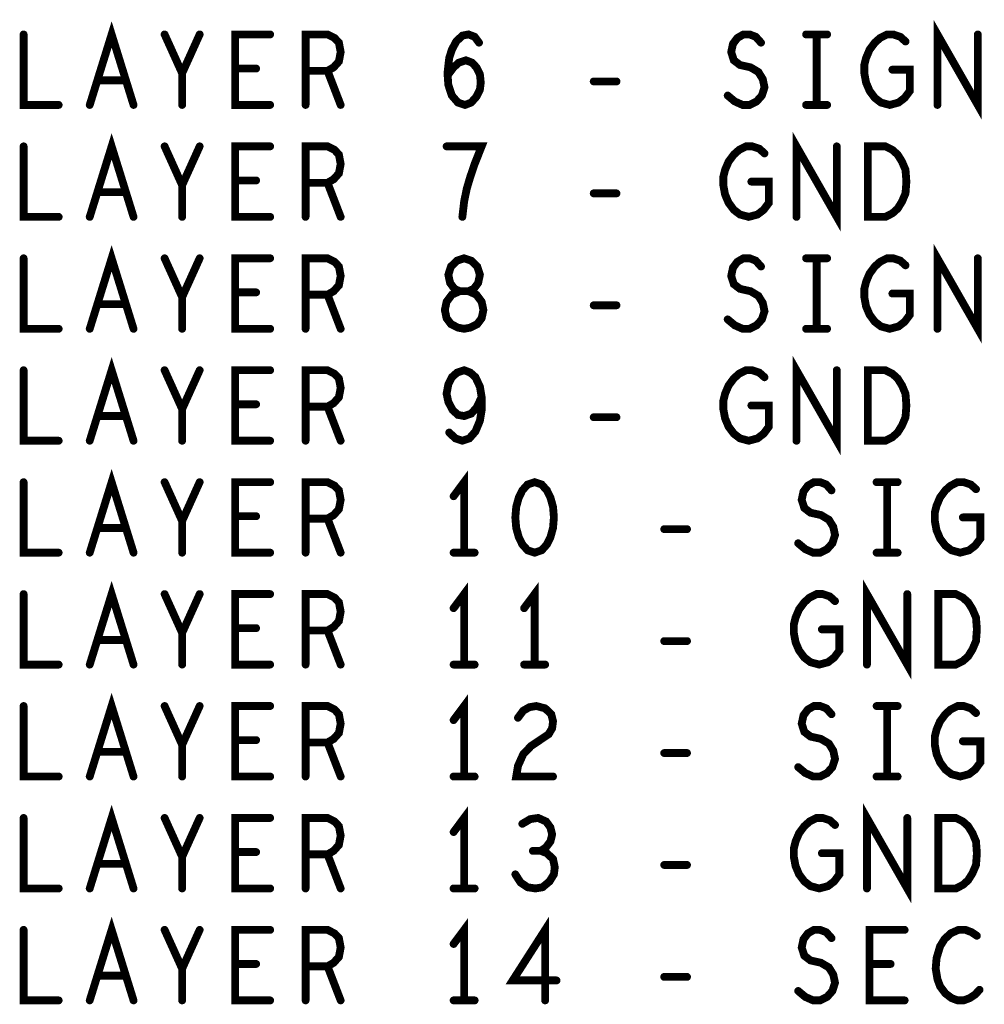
# Model space of a CAD drawing. Extents: x -1 to 10.1, y -2.5 to 8.
# Tile 12 of 38: x 5.4 to 6.3, y -2.5 to -1.6. Entities that reach past the tile are written whole.
import ezdxf

# ---------------------------------------------------------------- set-up
doc = ezdxf.new("R2010")
doc.units = 0
doc.layers.get('0').update_dxf_attribs({"color": 3, "linetype": 'CONTINUOUS'})

# ---------------------------------------------------------------- blocks, each defined once
blk = doc.blocks.new('PAD_R1')
at = {"const_width": 0.5}
blk.add_lwpolyline([(0.25, 0, 1), (-0.25, 0, 1)], format="xyb", close=True, dxfattribs=at)

msp = doc.modelspace()

# ---------------------------------------------------------------- linework, layer by layer
at = {"const_width": 0.007}
for points in [[(5.46692, -1.7), (5.4865, -1.637), (5.50608, -1.7)], [(6.22448, -1.7), (6.22448, -1.637), (6.26052, -1.7), (6.26052, -1.637)], [(5.40783, -1.637), (5.40783, -1.7), (5.43917, -1.7)], [(5.5495, -1.7), (5.5495, -1.67165), (5.53383, -1.637)], [(5.56517, -1.637), (5.5495, -1.67165)], [(5.62817, -1.7), (5.59683, -1.7), (5.59683, -1.637), (5.62817, -1.637)], [(5.65983, -1.7), (5.65983, -1.637), (5.67942, -1.637), (5.68568, -1.64015), (5.6896, -1.64435), (5.69117, -1.65275), (5.6896, -1.66115), (5.6849, -1.6664), (5.67942, -1.66955), (5.65983, -1.66955)], [(5.78662, -1.67375), (5.7921, -1.6664), (5.7968, -1.6622), (5.80307, -1.6601), (5.80855, -1.6622), (5.81247, -1.6664), (5.8156, -1.6727), (5.81638, -1.68005), (5.8156, -1.68635), (5.81247, -1.69265), (5.80777, -1.6979), (5.80228, -1.7), (5.79602, -1.6979), (5.79053, -1.6916), (5.7874, -1.68215), (5.78662, -1.67165), (5.78818, -1.658), (5.79053, -1.65065), (5.79445, -1.6433), (5.79993, -1.63805), (5.80542, -1.637), (5.8109, -1.6391), (5.81482, -1.64435)], [(6.03705, -1.6916), (6.04332, -1.69685), (6.05037, -1.7), (6.05663, -1.7), (6.0629, -1.69685), (6.0676, -1.6916), (6.06995, -1.68425), (6.06838, -1.6769), (6.06447, -1.6706), (6.05742, -1.6664), (6.04802, -1.6643), (6.04253, -1.6601), (6.04018, -1.65275), (6.04175, -1.6454), (6.04567, -1.64015), (6.05115, -1.637), (6.05663, -1.637), (6.06212, -1.6391), (6.06682, -1.64435)], [(6.1071, -1.637), (6.1259, -1.637)], [(6.1165, -1.637), (6.1165, -1.7)], [(6.1842, -1.6685), (6.19987, -1.6685), (6.19987, -1.6874), (6.19517, -1.6937), (6.18968, -1.6979), (6.18185, -1.7), (6.17402, -1.6979), (6.16853, -1.6937), (6.16383, -1.6874), (6.1607, -1.68005), (6.15913, -1.67165), (6.15913, -1.6643), (6.1607, -1.658), (6.16383, -1.65065), (6.16853, -1.64435), (6.17323, -1.64015), (6.1795, -1.637), (6.18498, -1.637), (6.19125, -1.6391), (6.19595, -1.6433)], [(5.61563, -1.66745), (5.59683, -1.66745)], [(5.67942, -1.66955), (5.69117, -1.7)], [(5.49903, -1.67795), (5.47397, -1.67795)], [(5.91732, -1.679), (5.93768, -1.679)], [(6.1071, -1.7), (6.1259, -1.7)], [(6.09848, -1.8), (6.09848, -1.737), (6.13452, -1.8), (6.13452, -1.737)], [(5.46692, -1.8), (5.4865, -1.737), (5.50608, -1.8)], [(5.40783, -1.737), (5.40783, -1.8), (5.43917, -1.8)], [(5.5495, -1.8), (5.5495, -1.77165), (5.53383, -1.737)], [(5.56517, -1.737), (5.5495, -1.77165)], [(5.62817, -1.8), (5.59683, -1.8), (5.59683, -1.737), (5.62817, -1.737)], [(5.65983, -1.8), (5.65983, -1.737), (5.67942, -1.737), (5.68568, -1.74015), (5.6896, -1.74435), (5.69117, -1.75275), (5.6896, -1.76115), (5.6849, -1.7664), (5.67942, -1.76955), (5.65983, -1.76955)], [(5.79993, -1.8), (5.8015, -1.78635), (5.80385, -1.7748), (5.80698, -1.7643), (5.8109, -1.75275), (5.81717, -1.737), (5.78583, -1.737)], [(6.0582, -1.7685), (6.07387, -1.7685), (6.07387, -1.7874), (6.06917, -1.7937), (6.06368, -1.7979), (6.05585, -1.8), (6.04802, -1.7979), (6.04253, -1.7937), (6.03783, -1.7874), (6.0347, -1.78005), (6.03313, -1.77165), (6.03313, -1.7643), (6.0347, -1.758), (6.03783, -1.75065), (6.04253, -1.74435), (6.04723, -1.74015), (6.0535, -1.737), (6.05898, -1.737), (6.06525, -1.7391), (6.06995, -1.7433)], [(5.61563, -1.76745), (5.59683, -1.76745)], [(5.67942, -1.76955), (5.69117, -1.8)], [(5.49903, -1.77795), (5.47397, -1.77795)], [(5.91732, -1.779), (5.93768, -1.779)], [(5.46692, -1.9), (5.4865, -1.837), (5.50608, -1.9)], [(6.22448, -1.9), (6.22448, -1.837), (6.26052, -1.9), (6.26052, -1.837)], [(5.40783, -1.837), (5.40783, -1.9), (5.43917, -1.9)], [(5.5495, -1.9), (5.5495, -1.87165), (5.53383, -1.837)], [(5.56517, -1.837), (5.5495, -1.87165)], [(5.62817, -1.9), (5.59683, -1.9), (5.59683, -1.837), (5.62817, -1.837)], [(5.65983, -1.9), (5.65983, -1.837), (5.67942, -1.837), (5.68568, -1.84015), (5.6896, -1.84435), (5.69117, -1.85275), (5.6896, -1.86115), (5.6849, -1.8664), (5.67942, -1.86955), (5.65983, -1.86955)], [(6.03705, -1.8916), (6.04332, -1.89685), (6.05037, -1.9), (6.05663, -1.9), (6.0629, -1.89685), (6.0676, -1.8916), (6.06995, -1.88425), (6.06838, -1.8769), (6.06447, -1.8706), (6.05742, -1.8664), (6.04802, -1.8643), (6.04253, -1.8601), (6.04018, -1.85275), (6.04175, -1.8454), (6.04567, -1.84015), (6.05115, -1.837), (6.05663, -1.837), (6.06212, -1.8391), (6.06682, -1.84435)], [(6.1071, -1.837), (6.1259, -1.837)], [(6.1165, -1.837), (6.1165, -1.9)], [(6.1842, -1.8685), (6.19987, -1.8685), (6.19987, -1.8874), (6.19517, -1.8937), (6.18968, -1.8979), (6.18185, -1.9), (6.17402, -1.8979), (6.16853, -1.8937), (6.16383, -1.8874), (6.1607, -1.88005), (6.15913, -1.87165), (6.15913, -1.8643), (6.1607, -1.858), (6.16383, -1.85065), (6.16853, -1.84435), (6.17323, -1.84015), (6.1795, -1.837), (6.18498, -1.837), (6.19125, -1.8391), (6.19595, -1.8433)], [(5.61563, -1.86745), (5.59683, -1.86745)], [(5.67942, -1.86955), (5.69117, -1.9)], [(5.49903, -1.87795), (5.47397, -1.87795)], [(5.91732, -1.879), (5.93768, -1.879)], [(6.1071, -1.9), (6.1259, -1.9)], [(5.46692, -2), (5.4865, -1.937), (5.50608, -2)], [(6.09848, -2), (6.09848, -1.937), (6.13452, -2), (6.13452, -1.937)], [(5.40783, -1.937), (5.40783, -2), (5.43917, -2)], [(5.5495, -2), (5.5495, -1.97165), (5.53383, -1.937)], [(5.56517, -1.937), (5.5495, -1.97165)], [(5.62817, -2), (5.59683, -2), (5.59683, -1.937), (5.62817, -1.937)], [(5.65983, -2), (5.65983, -1.937), (5.67942, -1.937), (5.68568, -1.94015), (5.6896, -1.94435), (5.69117, -1.95275), (5.6896, -1.96115), (5.6849, -1.9664), (5.67942, -1.96955), (5.65983, -1.96955)], [(5.78818, -1.99265), (5.79367, -1.9979), (5.79993, -2), (5.8062, -1.9979), (5.81168, -1.9916), (5.8156, -1.98215), (5.81717, -1.9727), (5.81717, -1.96115), (5.8156, -1.9517), (5.81168, -1.9433), (5.80698, -1.9391), (5.8015, -1.937), (5.79523, -1.9391), (5.79053, -1.9433), (5.7874, -1.9496), (5.78583, -1.958), (5.7874, -1.96535), (5.79132, -1.9727), (5.79602, -1.9769), (5.8015, -1.97795), (5.80777, -1.97585), (5.81247, -1.9706), (5.81717, -1.96115)], [(6.0582, -1.9685), (6.07387, -1.9685), (6.07387, -1.9874), (6.06917, -1.9937), (6.06368, -1.9979), (6.05585, -2), (6.04802, -1.9979), (6.04253, -1.9937), (6.03783, -1.9874), (6.0347, -1.98005), (6.03313, -1.97165), (6.03313, -1.9643), (6.0347, -1.958), (6.03783, -1.95065), (6.04253, -1.94435), (6.04723, -1.94015), (6.0535, -1.937), (6.05898, -1.937), (6.06525, -1.9391), (6.06995, -1.9433)], [(5.61563, -1.96745), (5.59683, -1.96745)], [(5.67942, -1.96955), (5.69117, -2)], [(5.49903, -1.97795), (5.47397, -1.97795)], [(5.91732, -1.979), (5.93768, -1.979)], [(5.46692, -2.1), (5.4865, -2.037), (5.50608, -2.1)], [(5.8015, -2.1), (5.8015, -2.037), (5.7921, -2.0496)], [(5.40783, -2.037), (5.40783, -2.1), (5.43917, -2.1)], [(5.5495, -2.1), (5.5495, -2.07165), (5.53383, -2.037)], [(5.56517, -2.037), (5.5495, -2.07165)], [(5.62817, -2.1), (5.59683, -2.1), (5.59683, -2.037), (5.62817, -2.037)], [(5.65983, -2.1), (5.65983, -2.037), (5.67942, -2.037), (5.68568, -2.04015), (5.6896, -2.04435), (5.69117, -2.05275), (5.6896, -2.06115), (5.6849, -2.0664), (5.67942, -2.06955), (5.65983, -2.06955)], [(6.10005, -2.0916), (6.10632, -2.09685), (6.11337, -2.1), (6.11963, -2.1), (6.1259, -2.09685), (6.1306, -2.0916), (6.13295, -2.08425), (6.13138, -2.0769), (6.12747, -2.0706), (6.12042, -2.0664), (6.11102, -2.0643), (6.10553, -2.0601), (6.10318, -2.05275), (6.10475, -2.0454), (6.10867, -2.04015), (6.11415, -2.037), (6.11963, -2.037), (6.12512, -2.0391), (6.12982, -2.04435)], [(6.1701, -2.037), (6.1889, -2.037)], [(6.1795, -2.037), (6.1795, -2.1)], [(6.2472, -2.0685), (6.26287, -2.0685), (6.26287, -2.0874), (6.25817, -2.0937), (6.25268, -2.0979), (6.24485, -2.1), (6.23702, -2.0979), (6.23153, -2.0937), (6.22683, -2.0874), (6.2237, -2.08005), (6.22213, -2.07165), (6.22213, -2.0643), (6.2237, -2.058), (6.22683, -2.05065), (6.23153, -2.04435), (6.23623, -2.04015), (6.2425, -2.037), (6.24798, -2.037), (6.25425, -2.0391), (6.25895, -2.0433)], [(5.61563, -2.06745), (5.59683, -2.06745)], [(5.67942, -2.06955), (5.69117, -2.1)], [(5.49903, -2.07795), (5.47397, -2.07795)], [(5.98032, -2.079), (6.00068, -2.079)], [(5.7921, -2.1), (5.8109, -2.1)], [(6.1701, -2.1), (6.1889, -2.1)], [(5.46692, -2.2), (5.4865, -2.137), (5.50608, -2.2)], [(5.8015, -2.2), (5.8015, -2.137), (5.7921, -2.1496)], [(5.8645, -2.2), (5.8645, -2.137), (5.8551, -2.1496)], [(6.16148, -2.2), (6.16148, -2.137), (6.19752, -2.2), (6.19752, -2.137)], [(5.40783, -2.137), (5.40783, -2.2), (5.43917, -2.2)], [(5.5495, -2.2), (5.5495, -2.17165), (5.53383, -2.137)], [(5.56517, -2.137), (5.5495, -2.17165)], [(5.62817, -2.2), (5.59683, -2.2), (5.59683, -2.137), (5.62817, -2.137)], [(5.65983, -2.2), (5.65983, -2.137), (5.67942, -2.137), (5.68568, -2.14015), (5.6896, -2.14435), (5.69117, -2.15275), (5.6896, -2.16115), (5.6849, -2.1664), (5.67942, -2.16955), (5.65983, -2.16955)], [(6.1212, -2.1685), (6.13687, -2.1685), (6.13687, -2.1874), (6.13217, -2.1937), (6.12668, -2.1979), (6.11885, -2.2), (6.11102, -2.1979), (6.10553, -2.1937), (6.10083, -2.1874), (6.0977, -2.18005), (6.09613, -2.17165), (6.09613, -2.1643), (6.0977, -2.158), (6.10083, -2.15065), (6.10553, -2.14435), (6.11023, -2.14015), (6.1165, -2.137), (6.12198, -2.137), (6.12825, -2.1391), (6.13295, -2.1433)], [(5.61563, -2.16745), (5.59683, -2.16745)], [(5.67942, -2.16955), (5.69117, -2.2)], [(5.49903, -2.17795), (5.47397, -2.17795)], [(5.98032, -2.179), (6.00068, -2.179)], [(5.7921, -2.2), (5.8109, -2.2)], [(5.8551, -2.2), (5.8739, -2.2)], [(5.46692, -2.3), (5.4865, -2.237), (5.50608, -2.3)], [(5.40783, -2.237), (5.40783, -2.3), (5.43917, -2.3)], [(5.5495, -2.3), (5.5495, -2.27165), (5.53383, -2.237)], [(5.56517, -2.237), (5.5495, -2.27165)], [(5.62817, -2.3), (5.59683, -2.3), (5.59683, -2.237), (5.62817, -2.237)], [(5.65983, -2.3), (5.65983, -2.237), (5.67942, -2.237), (5.68568, -2.24015), (5.6896, -2.24435), (5.69117, -2.25275), (5.6896, -2.26115), (5.6849, -2.2664), (5.67942, -2.26955), (5.65983, -2.26955)], [(5.8015, -2.3), (5.8015, -2.237), (5.7921, -2.2496)], [(5.84962, -2.2475), (5.85432, -2.2412), (5.8598, -2.23805), (5.86607, -2.237), (5.8739, -2.2391), (5.87938, -2.24435), (5.88095, -2.25065), (5.88017, -2.25695), (5.87703, -2.2622), (5.86137, -2.2727), (5.85432, -2.28005), (5.84962, -2.29055), (5.84805, -2.3), (5.88095, -2.3)], [(6.10005, -2.2916), (6.10632, -2.29685), (6.11337, -2.3), (6.11963, -2.3), (6.1259, -2.29685), (6.1306, -2.2916), (6.13295, -2.28425), (6.13138, -2.2769), (6.12747, -2.2706), (6.12042, -2.2664), (6.11102, -2.2643), (6.10553, -2.2601), (6.10318, -2.25275), (6.10475, -2.2454), (6.10867, -2.24015), (6.11415, -2.237), (6.11963, -2.237), (6.12512, -2.2391), (6.12982, -2.24435)], [(6.1701, -2.237), (6.1889, -2.237)], [(6.1795, -2.237), (6.1795, -2.3)], [(6.2472, -2.2685), (6.26287, -2.2685), (6.26287, -2.2874), (6.25817, -2.2937), (6.25268, -2.2979), (6.24485, -2.3), (6.23702, -2.2979), (6.23153, -2.2937), (6.22683, -2.2874), (6.2237, -2.28005), (6.22213, -2.27165), (6.22213, -2.2643), (6.2237, -2.258), (6.22683, -2.25065), (6.23153, -2.24435), (6.23623, -2.24015), (6.2425, -2.237), (6.24798, -2.237), (6.25425, -2.2391), (6.25895, -2.2433)], [(5.61563, -2.26745), (5.59683, -2.26745)], [(5.67942, -2.26955), (5.69117, -2.3)], [(5.49903, -2.27795), (5.47397, -2.27795)], [(5.98032, -2.279), (6.00068, -2.279)], [(5.7921, -2.3), (5.8109, -2.3)], [(6.1701, -2.3), (6.1889, -2.3)], [(5.46692, -2.4), (5.4865, -2.337), (5.50608, -2.4)], [(5.8015, -2.4), (5.8015, -2.337), (5.7921, -2.3496)], [(6.16148, -2.4), (6.16148, -2.337), (6.19752, -2.4), (6.19752, -2.337)], [(5.40783, -2.337), (5.40783, -2.4), (5.43917, -2.4)], [(5.5495, -2.4), (5.5495, -2.37165), (5.53383, -2.337)], [(5.56517, -2.337), (5.5495, -2.37165)], [(5.62817, -2.4), (5.59683, -2.4), (5.59683, -2.337), (5.62817, -2.337)], [(5.65983, -2.4), (5.65983, -2.337), (5.67942, -2.337), (5.68568, -2.34015), (5.6896, -2.34435), (5.69117, -2.35275), (5.6896, -2.36115), (5.6849, -2.3664), (5.67942, -2.36955), (5.65983, -2.36955)], [(5.86998, -2.3664), (5.87468, -2.36325), (5.8786, -2.358), (5.88017, -2.3517), (5.8786, -2.3454), (5.87468, -2.34015), (5.86763, -2.337), (5.86058, -2.33805), (5.85353, -2.34225)], [(6.1212, -2.3685), (6.13687, -2.3685), (6.13687, -2.3874), (6.13217, -2.3937), (6.12668, -2.3979), (6.11885, -2.4), (6.11102, -2.3979), (6.10553, -2.3937), (6.10083, -2.3874), (6.0977, -2.38005), (6.09613, -2.37165), (6.09613, -2.3643), (6.0977, -2.358), (6.10083, -2.35065), (6.10553, -2.34435), (6.11023, -2.34015), (6.1165, -2.337), (6.12198, -2.337), (6.12825, -2.3391), (6.13295, -2.3433)], [(5.61563, -2.36745), (5.59683, -2.36745)], [(5.67942, -2.36955), (5.69117, -2.4)], [(5.84727, -2.3874), (5.85197, -2.39475), (5.85823, -2.39895), (5.86528, -2.4), (5.87155, -2.39895), (5.87782, -2.3937), (5.88173, -2.3874), (5.88252, -2.3811), (5.88095, -2.37375), (5.87547, -2.3685), (5.86998, -2.3664), (5.86293, -2.3664)], [(5.49903, -2.37795), (5.47397, -2.37795)], [(5.98032, -2.379), (6.00068, -2.379)], [(5.7921, -2.4), (5.8109, -2.4)], [(5.46692, -2.5), (5.4865, -2.437), (5.50608, -2.5)], [(5.8015, -2.5), (5.8015, -2.437), (5.7921, -2.4496)], [(5.8739, -2.5), (5.8739, -2.437), (5.84492, -2.48215), (5.88408, -2.48215)], [(5.40783, -2.437), (5.40783, -2.5), (5.43917, -2.5)], [(5.5495, -2.5), (5.5495, -2.47165), (5.53383, -2.437)], [(5.56517, -2.437), (5.5495, -2.47165)], [(5.62817, -2.5), (5.59683, -2.5), (5.59683, -2.437), (5.62817, -2.437)], [(5.65983, -2.5), (5.65983, -2.437), (5.67942, -2.437), (5.68568, -2.44015), (5.6896, -2.44435), (5.69117, -2.45275), (5.6896, -2.46115), (5.6849, -2.4664), (5.67942, -2.46955), (5.65983, -2.46955)], [(6.10005, -2.4916), (6.10632, -2.49685), (6.11337, -2.5), (6.11963, -2.5), (6.1259, -2.49685), (6.1306, -2.4916), (6.13295, -2.48425), (6.13138, -2.4769), (6.12747, -2.4706), (6.12042, -2.4664), (6.11102, -2.4643), (6.10553, -2.4601), (6.10318, -2.45275), (6.10475, -2.4454), (6.10867, -2.44015), (6.11415, -2.437), (6.11963, -2.437), (6.12512, -2.4391), (6.12982, -2.44435)], [(6.19517, -2.5), (6.16383, -2.5), (6.16383, -2.437), (6.19517, -2.437)], [(6.25973, -2.44225), (6.25503, -2.4391), (6.24955, -2.437), (6.24328, -2.437), (6.23623, -2.44015), (6.23075, -2.4454), (6.22683, -2.4517), (6.2237, -2.4622), (6.22292, -2.47165), (6.22448, -2.4811), (6.22683, -2.4874), (6.23153, -2.4937), (6.23702, -2.4979), (6.2425, -2.5), (6.24798, -2.5), (6.25347, -2.4979), (6.25817, -2.49475), (6.26208, -2.49055)], [(5.61563, -2.46745), (5.59683, -2.46745)], [(5.67942, -2.46955), (5.69117, -2.5)], [(6.18263, -2.46745), (6.16383, -2.46745)], [(5.49903, -2.47795), (5.47397, -2.47795)], [(5.98032, -2.479), (6.00068, -2.479)], [(5.7921, -2.5), (5.8109, -2.5)]]:
    msp.add_lwpolyline(points, dxfattribs=at)
for points in [[(6.16227, -1.8), (6.16227, -1.737), (6.17793, -1.737), (6.1842, -1.74015), (6.1889, -1.74435), (6.19282, -1.75065), (6.19595, -1.758), (6.19673, -1.7685), (6.19595, -1.779), (6.19282, -1.78635), (6.1889, -1.79265), (6.1842, -1.79685), (6.17793, -1.8)], [(5.8015, -1.9), (5.80698, -1.89895), (5.81325, -1.8958), (5.81717, -1.89055), (5.81873, -1.8832), (5.81717, -1.87585), (5.81247, -1.86955), (5.80542, -1.8664), (5.79758, -1.8664), (5.79288, -1.8643), (5.78897, -1.85905), (5.7874, -1.8517), (5.78975, -1.84435), (5.79523, -1.8391), (5.8015, -1.837), (5.80777, -1.8391), (5.81325, -1.84435), (5.8156, -1.8517), (5.81403, -1.85905), (5.81012, -1.8643), (5.80542, -1.8664), (5.79758, -1.8664), (5.79053, -1.86955), (5.78583, -1.87585), (5.78427, -1.8832), (5.78583, -1.89055), (5.78975, -1.8958), (5.79602, -1.89895)], [(6.16227, -2), (6.16227, -1.937), (6.17793, -1.937), (6.1842, -1.94015), (6.1889, -1.94435), (6.19282, -1.95065), (6.19595, -1.958), (6.19673, -1.9685), (6.19595, -1.979), (6.19282, -1.98635), (6.1889, -1.99265), (6.1842, -1.99685), (6.17793, -2)], [(5.8645, -2.037), (5.85823, -2.0391), (5.85353, -2.04435), (5.8504, -2.05065), (5.84805, -2.05905), (5.84727, -2.0685), (5.84805, -2.07795), (5.8504, -2.08635), (5.85353, -2.09265), (5.85823, -2.0979), (5.8645, -2.1), (5.87077, -2.0979), (5.87547, -2.09265), (5.8786, -2.08635), (5.88095, -2.07795), (5.88173, -2.0685), (5.88095, -2.05905), (5.8786, -2.05065), (5.87547, -2.04435), (5.87077, -2.0391)], [(6.22527, -2.2), (6.22527, -2.137), (6.24093, -2.137), (6.2472, -2.14015), (6.2519, -2.14435), (6.25582, -2.15065), (6.25895, -2.158), (6.25973, -2.1685), (6.25895, -2.179), (6.25582, -2.18635), (6.2519, -2.19265), (6.2472, -2.19685), (6.24093, -2.2)], [(6.22527, -2.4), (6.22527, -2.337), (6.24093, -2.337), (6.2472, -2.34015), (6.2519, -2.34435), (6.25582, -2.35065), (6.25895, -2.358), (6.25973, -2.3685), (6.25895, -2.379), (6.25582, -2.38635), (6.2519, -2.39265), (6.2472, -2.39685), (6.24093, -2.4)]]:
    msp.add_lwpolyline(points, close=True, dxfattribs=at)

# ---------------------------------------------------------------- block references
at = {"xscale": 0.007, "yscale": 0.007}
for p in [(5.40783, -1.637), (5.53383, -1.637), (5.56517, -1.637), (5.62817, -1.637), (6.1071, -1.637), (6.1165, -1.637), (6.1259, -1.637), (6.26052, -1.637), (5.81482, -1.64435), (6.06682, -1.64435), (6.19595, -1.6433), (5.5495, -1.67165), (5.59683, -1.66745), (5.61563, -1.66745), (5.65983, -1.66955), (5.67942, -1.66955), (5.78662, -1.67375), (6.1842, -1.6685), (5.47397, -1.67795), (5.49903, -1.67795), (5.91732, -1.679), (5.93768, -1.679), (6.03705, -1.6916), (5.43917, -1.7), (5.46692, -1.7), (5.50608, -1.7), (5.5495, -1.7), (5.62817, -1.7), (5.65983, -1.7), (5.69117, -1.7), (6.1071, -1.7), (6.1165, -1.7), (6.1259, -1.7), (6.22448, -1.7), (5.40783, -1.737), (5.53383, -1.737), (5.56517, -1.737), (5.62817, -1.737), (5.78583, -1.737), (6.06995, -1.7433), (6.13452, -1.737), (5.59683, -1.76745), (5.61563, -1.76745), (5.65983, -1.76955), (5.67942, -1.76955), (6.0582, -1.7685), (5.47397, -1.77795), (5.49903, -1.77795), (5.5495, -1.77165), (5.91732, -1.779), (5.93768, -1.779), (5.43917, -1.8), (5.46692, -1.8), (5.50608, -1.8), (5.5495, -1.8), (5.62817, -1.8), (5.65983, -1.8), (5.69117, -1.8), (5.79993, -1.8), (6.09848, -1.8), (5.40783, -1.837), (5.53383, -1.837), (5.56517, -1.837), (5.62817, -1.837), (6.1071, -1.837), (6.1165, -1.837), (6.1259, -1.837), (6.26052, -1.837), (6.06682, -1.84435), (6.19595, -1.8433), (5.59683, -1.86745), (5.61563, -1.86745), (5.5495, -1.87165), (5.65983, -1.86955), (5.67942, -1.86955), (6.1842, -1.8685), (5.47397, -1.87795), (5.49903, -1.87795), (5.91732, -1.879), (5.93768, -1.879), (6.03705, -1.8916), (5.43917, -1.9), (5.46692, -1.9), (5.50608, -1.9), (5.5495, -1.9), (5.62817, -1.9), (5.65983, -1.9), (5.69117, -1.9), (6.1071, -1.9), (6.1165, -1.9), (6.1259, -1.9), (6.22448, -1.9), (5.40783, -1.937), (5.53383, -1.937), (5.56517, -1.937), (5.62817, -1.937), (6.13452, -1.937), (6.06995, -1.9433), (5.81717, -1.96115), (5.5495, -1.97165), (5.59683, -1.96745), (5.61563, -1.96745), (5.65983, -1.96955), (5.67942, -1.96955), (6.0582, -1.9685), (5.47397, -1.97795), (5.49903, -1.97795), (5.91732, -1.979), (5.93768, -1.979), (5.43917, -2), (5.46692, -2), (5.50608, -2), (5.5495, -2), (5.62817, -2), (5.65983, -2), (5.69117, -2), (5.78818, -1.99265), (6.09848, -2), (5.40783, -2.037), (5.53383, -2.037), (5.56517, -2.037), (5.62817, -2.037), (6.1701, -2.037), (6.1795, -2.037), (6.1889, -2.037), (6.25895, -2.0433), (5.7921, -2.0496), (6.12982, -2.04435), (5.59683, -2.06745), (5.61563, -2.06745), (5.65983, -2.06955), (5.67942, -2.06955), (6.2472, -2.0685), (5.47397, -2.07795), (5.49903, -2.07795), (5.5495, -2.07165), (5.98032, -2.079), (6.00068, -2.079), (6.10005, -2.0916), (5.43917, -2.1), (5.46692, -2.1), (5.50608, -2.1), (5.5495, -2.1), (5.62817, -2.1), (5.65983, -2.1), (5.69117, -2.1), (5.7921, -2.1), (5.8015, -2.1), (5.8109, -2.1), (6.1701, -2.1), (6.1795, -2.1), (6.1889, -2.1), (5.40783, -2.137), (5.53383, -2.137), (5.56517, -2.137), (5.62817, -2.137), (6.19752, -2.137), (5.7921, -2.1496), (5.8551, -2.1496), (6.13295, -2.1433), (5.59683, -2.16745), (5.61563, -2.16745), (5.5495, -2.17165), (5.65983, -2.16955), (5.67942, -2.16955), (6.1212, -2.1685), (5.47397, -2.17795), (5.49903, -2.17795), (5.98032, -2.179), (6.00068, -2.179), (5.43917, -2.2), (5.46692, -2.2), (5.50608, -2.2), (5.5495, -2.2), (5.62817, -2.2), (5.65983, -2.2), (5.69117, -2.2), (5.7921, -2.2), (5.8015, -2.2), (5.8109, -2.2), (5.8551, -2.2), (5.8645, -2.2), (5.8739, -2.2), (6.16148, -2.2), (5.40783, -2.237), (5.53383, -2.237), (5.56517, -2.237), (5.62817, -2.237), (6.1701, -2.237), (6.1795, -2.237), (6.1889, -2.237), (6.12982, -2.24435), (6.25895, -2.2433), (5.7921, -2.2496), (5.84962, -2.2475), (5.5495, -2.27165), (5.59683, -2.26745), (5.61563, -2.26745), (5.65983, -2.26955), (5.67942, -2.26955), (6.2472, -2.2685), (5.47397, -2.27795), (5.49903, -2.27795), (5.98032, -2.279), (6.00068, -2.279), (6.10005, -2.2916), (5.43917, -2.3), (5.46692, -2.3), (5.50608, -2.3), (5.5495, -2.3), (5.62817, -2.3), (5.65983, -2.3), (5.69117, -2.3), (5.7921, -2.3), (5.8015, -2.3), (5.8109, -2.3), (5.88095, -2.3), (6.1701, -2.3), (6.1795, -2.3), (6.1889, -2.3), (5.40783, -2.337), (5.53383, -2.337), (5.56517, -2.337), (5.62817, -2.337), (5.85353, -2.34225), (6.13295, -2.3433), (6.19752, -2.337), (5.7921, -2.3496), (5.59683, -2.36745), (5.61563, -2.36745), (5.65983, -2.36955), (5.67942, -2.36955), (5.86293, -2.3664), (5.86998, -2.3664), (6.1212, -2.3685), (5.47397, -2.37795), (5.49903, -2.37795), (5.5495, -2.37165), (5.98032, -2.379), (6.00068, -2.379), (5.84727, -2.3874), (5.43917, -2.4), (5.46692, -2.4), (5.50608, -2.4), (5.5495, -2.4), (5.62817, -2.4), (5.65983, -2.4), (5.69117, -2.4), (5.7921, -2.4), (5.8015, -2.4), (5.8109, -2.4), (6.16148, -2.4), (5.40783, -2.437), (5.53383, -2.437), (5.56517, -2.437), (5.62817, -2.437), (6.19517, -2.437), (6.12982, -2.44435), (6.25973, -2.44225), (5.7921, -2.4496), (5.5495, -2.47165), (5.59683, -2.46745), (5.61563, -2.46745), (5.65983, -2.46955), (5.67942, -2.46955), (6.16383, -2.46745), (6.18263, -2.46745), (5.47397, -2.47795), (5.49903, -2.47795), (5.88408, -2.48215), (5.98032, -2.479), (6.00068, -2.479), (6.10005, -2.4916), (6.26208, -2.49055), (5.43917, -2.5), (5.46692, -2.5), (5.50608, -2.5), (5.5495, -2.5), (5.62817, -2.5), (5.65983, -2.5), (5.69117, -2.5), (5.7921, -2.5), (5.8015, -2.5), (5.8109, -2.5), (5.8739, -2.5), (6.19517, -2.5)]:
    msp.add_blockref('PAD_R1', p, dxfattribs=at)

doc.saveas('drawing.dxf')
